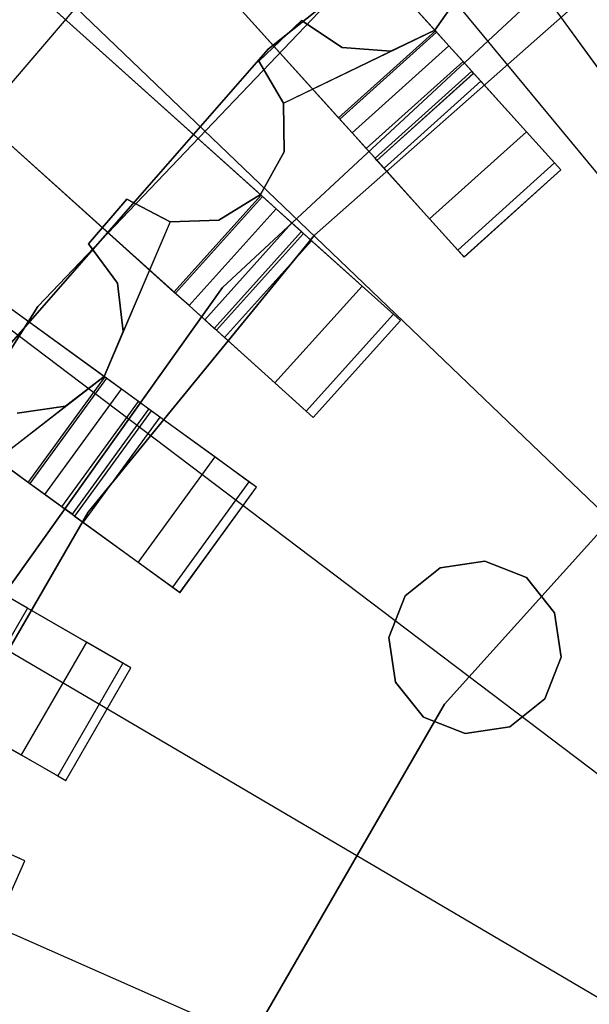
# Model space of a CAD drawing. Extents: x 0.4 to 55.5, y 0.4 to 55.5.
# Tile 39 of 103: x 25.735 to 26.391, y 28.811 to 29.946. Entities that reach past the tile are written whole.
import ezdxf

# ---------------------------------------------------------------- set-up
doc = ezdxf.new("R2010")
doc.units = 0
doc.header["$LTSCALE"] = 2.54
doc.layers.get('0').update_dxf_attribs({"color": 13, "linetype": 'CONTINUOUS'})

# ---------------------------------------------------------------- blocks, each defined once
blk = doc.blocks.new('M_STL')
at = {"color": 0}
for p, q in [((26.2151, 29.932, 31.52), (25.5526, 30.6677, 31.4843)), ((26.2151, 29.932, 31.52), (25.5526, 30.6677, 31.4843)), ((26.2136, 29.9336, 31.67), (25.5764, 30.6413, 31.6364)), ((26.2136, 29.9336, 31.67), (25.5764, 30.6413, 31.6364)), ((25.4411, 30.5674, 31.4843), (26.1036, 29.8316, 31.52)), ((25.4411, 30.5674, 31.4843), (26.1036, 29.8316, 31.52)), ((26.1021, 29.8332, 31.67), (25.4649, 30.5409, 31.6364)), ((26.1021, 29.8332, 31.67), (25.4649, 30.5409, 31.6364)), ((26.0144, 29.7424, 31.52), (25.2786, 30.4049, 31.4843)), ((26.0144, 29.7424, 31.52), (25.2786, 30.4049, 31.4843)), ((26.0128, 29.7439, 31.67), (25.3051, 30.3811, 31.6364)), ((26.0128, 29.7439, 31.67), (25.3051, 30.3811, 31.6364)), ((25.1783, 30.2934, 31.4843), (25.9141, 29.6309, 31.52)), ((25.1783, 30.2934, 31.4843), (25.9141, 29.6309, 31.52)), ((25.9124, 29.6324, 31.67), (25.2047, 30.2696, 31.6364)), ((25.9124, 29.6324, 31.67), (25.2047, 30.2696, 31.6364)), ((26.4067, 30.2202, 10.1551), (26.0209, 29.9125, 10.1551)), ((26.0209, 29.9125, 10.2551), (26.4067, 30.2202, 10.2551)), ((26.0209, 29.9125, 10.2551), (26.4067, 30.2202, 10.2551)), ((26.4067, 30.2202, 10.1551), (26.0209, 29.9125, 10.1551)), ((26.8161, 29.2648, 199.0052), (26.0502, 30.1933, 199.1905)), ((26.8161, 29.2648, 199.0052), (26.0502, 30.1933, 199.1905)), ((25.8347, 29.5329, 31.52), (25.0344, 30.1144, 31.4843)), ((25.8347, 29.5329, 31.52), (25.0344, 30.1144, 31.4843)), ((25.8329, 29.5343, 31.67), (25.0632, 30.0935, 31.6364)), ((25.8329, 29.5343, 31.67), (25.0632, 30.0935, 31.6364)), ((26.2131, 29.9344, 32.0291), (26.3244, 30.0931, 32.0291)), ((26.1277, 30.0061, 10.5551), (25.7558, 29.6158, 10.5551)), ((25.7558, 29.6158, 2.0551), (26.1277, 30.0061, 2.0551)), ((26.1277, 30.0061, 10.5551), (25.7558, 29.6158, 10.5551)), ((25.7558, 29.6158, 2.0551), (26.1277, 30.0061, 2.0551)), ((24.9462, 29.9931, 31.4843), (25.7465, 29.4116, 31.52)), ((24.9462, 29.9931, 31.4843), (25.7465, 29.4116, 31.52)), ((25.9685, 29.6376, 10.5551), (26.3537, 29.996, 10.5551)), ((26.3537, 29.996, 2.0551), (25.9685, 29.6376, 2.0551)), ((26.3537, 29.996, 2.0551), (25.9685, 29.6376, 2.0551)), ((25.9685, 29.6376, 10.5551), (26.3537, 29.996, 10.5551)), ((25.7447, 29.4129, 31.67), (24.975, 29.9721, 31.6364)), ((25.7447, 29.4129, 31.67), (24.975, 29.9721, 31.6364)), ((26.0744, 29.6979, 4.3696), (26.3831, 29.9714, 4.3696)), ((26.3831, 29.9714, 3.3696), (26.0744, 29.6979, 3.3696)), ((26.0744, 29.6979, 4.3696), (26.3831, 29.9714, 4.3696)), ((26.3831, 29.9714, 3.3696), (26.0744, 29.6979, 3.3696)), ((26.2131, 29.9344, 32.0291), (26.2452, 29.9806, 32.0291)), ((26.2452, 29.9806, 31.8291), (26.2131, 29.9344, 31.8291)), ((26.2452, 29.9806, 31.8291), (26.2131, 29.9344, 31.8291)), ((25.7993, 29.9605, 199.1905), (25.5771, 29.7002, 199.1905)), ((25.7993, 29.9605, 199.1905), (25.5771, 29.7002, 199.1905)), ((26.6678, 29.1272, 199.0052), (25.7993, 29.9605, 199.1905)), ((26.6678, 29.1272, 199.0052), (25.7993, 29.9605, 199.1905)), ((26.3505, 29.9597, 32.0291), (26.4387, 29.8384, 32.0291)), ((26.3505, 29.9597, 32.0291), (26.4387, 29.8384, 32.0291)), ((26.3578, 29.9498, 31.535), (26.4038, 29.8864, 31.5878)), ((26.3578, 29.9498, 31.535), (26.4038, 29.8864, 31.5878)), ((26.0101, 29.8987, 32.0291), (26.0595, 29.9453, 32.0291)), ((26.0595, 29.9453, 31.8291), (26.0101, 29.8987, 31.8291)), ((26.0595, 29.9453, 31.8291), (26.0101, 29.8987, 31.8291)), ((26.0101, 29.8987, 32.0291), (26.0595, 29.9453, 32.0291)), ((26.0595, 29.9453, 32.0291), (26.0595, 29.9453, 31.8291)), ((26.0595, 29.9453, 32.0291), (26.0595, 29.9453, 31.8291)), ((26.0595, 29.9453, 32.0291), (26.1063, 29.9142, 32.0291)), ((26.1063, 29.9142, 31.8291), (26.0595, 29.9453, 31.8291)), ((26.1063, 29.9142, 31.8291), (26.0595, 29.9453, 31.8291)), ((26.0595, 29.9453, 32.0291), (26.1063, 29.9142, 32.0291)), ((26.0386, 29.8502, 31.8291), (26.2131, 29.9344, 31.8291)), ((26.1021, 29.8332, 31.67), (26.2136, 29.9336, 31.67)), ((26.1021, 29.8332, 31.67), (26.2136, 29.9336, 31.67)), ((26.2151, 29.932, 31.52), (26.1036, 29.8316, 31.52)), ((26.2151, 29.932, 31.52), (26.1036, 29.8316, 31.52)), ((26.1624, 29.9102, 32.0291), (26.2131, 29.9344, 32.0291)), ((26.2131, 29.9344, 31.8291), (26.1624, 29.9102, 31.8291)), ((26.1624, 29.9102, 32.0291), (26.2131, 29.9344, 32.0291)), ((26.2131, 29.9344, 32.0291), (26.2131, 29.9344, 31.8291)), ((26.2131, 29.9344, 32.0291), (26.2131, 29.9344, 31.8291)), ((26.2293, 29.9161, 31.6746), (26.2136, 29.9336, 31.67)), ((26.2293, 29.9161, 31.6746), (26.2136, 29.9336, 31.67)), ((26.2659, 29.8754, 31.535), (26.2151, 29.932, 31.52)), ((26.2659, 29.8754, 31.535), (26.2151, 29.932, 31.52)), ((26.1063, 29.9142, 32.0291), (26.1063, 29.9142, 31.8291)), ((26.1063, 29.9142, 32.0291), (26.1063, 29.9142, 31.8291)), ((26.1063, 29.9142, 32.0291), (26.1624, 29.9102, 32.0291)), ((26.1624, 29.9102, 31.8291), (26.1063, 29.9142, 31.8291)), ((26.1624, 29.9102, 31.8291), (26.1063, 29.9142, 31.8291)), ((26.1063, 29.9142, 32.0291), (26.1624, 29.9102, 32.0291)), ((26.1178, 29.8158, 31.6746), (26.2293, 29.9161, 31.6746)), ((26.1178, 29.8158, 31.6746), (26.2293, 29.9161, 31.6746)), ((26.2455, 29.8982, 31.6909), (26.2293, 29.9161, 31.6746)), ((26.2455, 29.8982, 31.6909), (26.2293, 29.9161, 31.6746)), ((26.0209, 29.9125, 10.1551), (25.6962, 29.5409, 10.1551)), ((25.6962, 29.5409, 10.2551), (26.0209, 29.9125, 10.2551)), ((25.6962, 29.5409, 10.2551), (26.0209, 29.9125, 10.2551)), ((26.0209, 29.9125, 10.1551), (25.6962, 29.5409, 10.1551)), ((26.0209, 29.9125, 10.2551), (26.0209, 29.9125, 10.1551)), ((26.0209, 29.9125, 10.2551), (26.0209, 29.9125, 10.1551)), ((26.0386, 29.8502, 31.8291), (26.1624, 29.9102, 31.8291)), ((26.1624, 29.9102, 32.0291), (26.1624, 29.9102, 31.8291)), ((26.1624, 29.9102, 32.0291), (26.1624, 29.9102, 31.8291)), ((26.0386, 29.8502, 32.0291), (26.0101, 29.8987, 32.0291)), ((26.0101, 29.8987, 32.0291), (26.0101, 29.8987, 31.8291)), ((26.0101, 29.8987, 31.8291), (26.0386, 29.8502, 31.8291)), ((26.0101, 29.8987, 32.0291), (26.0101, 29.8987, 31.8291)), ((26.0101, 29.8987, 31.8291), (26.0386, 29.8502, 31.8291)), ((26.0386, 29.8502, 32.0291), (26.0101, 29.8987, 32.0291)), ((26.134, 29.7978, 31.6909), (26.2455, 29.8982, 31.6909)), ((26.134, 29.7978, 31.6909), (26.2455, 29.8982, 31.6909)), ((26.2555, 29.887, 31.716), (26.2455, 29.8982, 31.6909)), ((26.2555, 29.887, 31.716), (26.2455, 29.8982, 31.6909)), ((26.1441, 29.7866, 31.716), (26.2555, 29.887, 31.716)), ((26.1441, 29.7866, 31.716), (26.2555, 29.887, 31.716)), ((26.2577, 29.8846, 32.0291), (26.1462, 29.7842, 32.0291)), ((26.2577, 29.8846, 32.0291), (26.1462, 29.7842, 32.0291)), ((26.2577, 29.8845, 31.7412), (26.1463, 29.7842, 31.7412)), ((26.2577, 29.8845, 31.7412), (26.1463, 29.7842, 31.7412)), ((26.2577, 29.8845, 31.7412), (26.2555, 29.887, 31.716)), ((26.2577, 29.8845, 31.7412), (26.2555, 29.887, 31.716)), ((26.3581, 29.7731, 32.0291), (26.2577, 29.8846, 32.0291)), ((26.2577, 29.8846, 32.0291), (26.2577, 29.8845, 31.7412)), ((26.2577, 29.8846, 32.0291), (26.2577, 29.8845, 31.7412)), ((26.3581, 29.7731, 32.0291), (26.2577, 29.8846, 32.0291)), ((26.2659, 29.8754, 31.535), (26.1545, 29.7751, 31.535)), ((26.2659, 29.8754, 31.535), (26.1545, 29.7751, 31.535)), ((26.3184, 29.8172, 31.5878), (26.2659, 29.8754, 31.535)), ((26.3184, 29.8172, 31.5878), (26.2659, 29.8754, 31.535)), ((26.0393, 29.794, 32.0291), (26.0386, 29.8502, 32.0291)), ((26.0386, 29.8502, 32.0291), (26.0386, 29.8502, 31.8291)), ((26.0386, 29.8502, 31.8291), (26.0393, 29.794, 31.8291)), ((26.0386, 29.8502, 32.0291), (26.0386, 29.8502, 31.8291)), ((26.0386, 29.8502, 31.8291), (26.0393, 29.794, 31.8291)), ((26.0393, 29.794, 32.0291), (26.0386, 29.8502, 32.0291)), ((26.1178, 29.8158, 31.6746), (26.1021, 29.8332, 31.67)), ((26.1178, 29.8158, 31.6746), (26.1021, 29.8332, 31.67)), ((26.1036, 29.8316, 31.52), (26.1545, 29.7751, 31.535)), ((26.1036, 29.8316, 31.52), (26.1545, 29.7751, 31.535)), ((26.134, 29.7978, 31.6909), (26.1178, 29.8158, 31.6746)), ((26.134, 29.7978, 31.6909), (26.1178, 29.8158, 31.6746)), ((26.3184, 29.8172, 31.5878), (26.2069, 29.7168, 31.5878)), ((26.3184, 29.8172, 31.5878), (26.2069, 29.7168, 31.5878)), ((26.3508, 29.7812, 31.6689), (26.3184, 29.8172, 31.5878)), ((26.3508, 29.7812, 31.6689), (26.3184, 29.8172, 31.5878)), ((26.0122, 29.7447, 32.0291), (26.0393, 29.794, 32.0291)), ((26.0393, 29.794, 31.8291), (26.0122, 29.7447, 31.8291)), ((26.0393, 29.794, 31.8291), (26.0122, 29.7447, 31.8291)), ((26.0122, 29.7447, 32.0291), (26.0393, 29.794, 32.0291)), ((26.0393, 29.794, 32.0291), (26.0393, 29.794, 31.8291)), ((26.0393, 29.794, 32.0291), (26.0393, 29.794, 31.8291)), ((26.1441, 29.7866, 31.716), (26.134, 29.7978, 31.6909)), ((26.1441, 29.7866, 31.716), (26.134, 29.7978, 31.6909)), ((26.1463, 29.7842, 31.7412), (26.1441, 29.7866, 31.716)), ((26.1463, 29.7842, 31.7412), (26.1441, 29.7866, 31.716)), ((26.1462, 29.7842, 32.0291), (26.2466, 29.6727, 32.0291)), ((26.1462, 29.7842, 32.0291), (26.1463, 29.7842, 31.7412)), ((26.1462, 29.7842, 32.0291), (26.2466, 29.6727, 32.0291)), ((26.1462, 29.7842, 32.0291), (26.1463, 29.7842, 31.7412)), ((26.3508, 29.7812, 31.6689), (26.2393, 29.6808, 31.6689)), ((26.3508, 29.7812, 31.6689), (26.2393, 29.6808, 31.6689)), ((26.3581, 29.7731, 31.7441), (26.3508, 29.7812, 31.6689)), ((26.3581, 29.7731, 31.7441), (26.3508, 29.7812, 31.6689)), ((26.1545, 29.7751, 31.535), (26.2069, 29.7168, 31.5878)), ((26.1545, 29.7751, 31.535), (26.2069, 29.7168, 31.5878)), ((26.2466, 29.6727, 32.0291), (26.3581, 29.7731, 32.0291)), ((26.2466, 29.6728, 31.7441), (26.3581, 29.7731, 31.7441)), ((26.2466, 29.6727, 32.0291), (26.3581, 29.7731, 32.0291)), ((26.2466, 29.6728, 31.7441), (26.3581, 29.7731, 31.7441)), ((26.3581, 29.7731, 32.0291), (26.3581, 29.7731, 31.7441)), ((26.3581, 29.7731, 32.0291), (26.3581, 29.7731, 31.7441)), ((25.9124, 29.6324, 31.67), (26.0128, 29.7439, 31.67)), ((25.9124, 29.6324, 31.67), (26.0128, 29.7439, 31.67)), ((25.9643, 29.7153, 32.0291), (26.0122, 29.7447, 32.0291)), ((26.0122, 29.7447, 31.8291), (25.9643, 29.7153, 31.8291)), ((26.0122, 29.7447, 31.8291), (25.9643, 29.7153, 31.8291)), ((25.9643, 29.7153, 32.0291), (26.0122, 29.7447, 32.0291)), ((26.0122, 29.7447, 32.0291), (26.0122, 29.7447, 31.8291)), ((26.0122, 29.7447, 32.0291), (26.0122, 29.7447, 31.8291)), ((26.0302, 29.7282, 31.6746), (26.0128, 29.7439, 31.67)), ((26.0302, 29.7282, 31.6746), (26.0128, 29.7439, 31.67)), ((25.8141, 29.6879, 32.0291), (25.8583, 29.7395, 32.0291)), ((25.8583, 29.7395, 31.8291), (25.8141, 29.6879, 31.8291)), ((25.8583, 29.7395, 31.8291), (25.8141, 29.6879, 31.8291)), ((25.8141, 29.6879, 32.0291), (25.8583, 29.7395, 32.0291)), ((25.8583, 29.7395, 32.0291), (25.8583, 29.7395, 31.8291)), ((25.8583, 29.7395, 32.0291), (25.8583, 29.7395, 31.8291)), ((25.8583, 29.7395, 32.0291), (25.9081, 29.7134, 32.0291)), ((25.9081, 29.7134, 31.8291), (25.8583, 29.7395, 31.8291)), ((25.9081, 29.7134, 31.8291), (25.8583, 29.7395, 31.8291)), ((25.8583, 29.7395, 32.0291), (25.9081, 29.7134, 32.0291)), ((26.0144, 29.7424, 31.52), (25.9141, 29.6309, 31.52)), ((26.0144, 29.7424, 31.52), (25.9141, 29.6309, 31.52)), ((26.0709, 29.6915, 31.535), (26.0144, 29.7424, 31.52)), ((26.0709, 29.6915, 31.535), (26.0144, 29.7424, 31.52)), ((25.9299, 29.6167, 31.6746), (26.0302, 29.7282, 31.6746)), ((25.9299, 29.6167, 31.6746), (26.0302, 29.7282, 31.6746)), ((26.0482, 29.712, 31.6909), (26.0302, 29.7282, 31.6746)), ((26.0482, 29.712, 31.6909), (26.0302, 29.7282, 31.6746)), ((25.9081, 29.7134, 32.0291), (25.8323, 29.535, 32.0291)), ((25.9081, 29.7134, 32.0291), (25.8541, 29.5868, 32.0291)), ((25.9081, 29.7134, 32.0291), (25.9643, 29.7153, 32.0291)), ((25.9643, 29.7153, 31.8291), (25.9081, 29.7134, 31.8291)), ((25.9643, 29.7153, 31.8291), (25.9081, 29.7134, 31.8291)), ((25.9081, 29.7134, 32.0291), (25.9643, 29.7153, 32.0291)), ((25.9081, 29.7134, 32.0291), (25.9081, 29.7134, 31.8291)), ((25.9081, 29.7134, 32.0291), (25.9081, 29.7134, 31.8291)), ((25.9479, 29.6005, 31.6909), (26.0482, 29.712, 31.6909)), ((25.9479, 29.6005, 31.6909), (26.0482, 29.712, 31.6909)), ((25.9643, 29.7153, 32.0291), (25.9643, 29.7153, 31.8291)), ((25.9643, 29.7153, 32.0291), (25.9643, 29.7153, 31.8291)), ((26.0594, 29.702, 31.716), (26.0482, 29.712, 31.6909)), ((26.0594, 29.702, 31.716), (26.0482, 29.712, 31.6909)), ((26.2069, 29.7168, 31.5878), (26.2393, 29.6808, 31.6689)), ((26.2069, 29.7168, 31.5878), (26.2393, 29.6808, 31.6689)), ((26.5365, 28.9734, 199.0052), (25.5771, 29.7002, 199.1905)), ((26.5365, 28.9734, 199.0052), (25.5771, 29.7002, 199.1905)), ((25.8136, 29.3785, 4.3696), (26.0744, 29.6979, 4.3696)), ((26.0744, 29.6979, 3.3696), (25.8136, 29.3785, 3.3696)), ((25.8136, 29.3785, 4.3696), (26.0744, 29.6979, 4.3696)), ((26.0744, 29.6979, 3.3696), (25.8136, 29.3785, 3.3696)), ((25.959, 29.5905, 31.716), (26.0594, 29.702, 31.716)), ((25.959, 29.5905, 31.716), (26.0594, 29.702, 31.716)), ((26.0618, 29.6998, 32.0291), (25.9614, 29.5883, 32.0291)), ((26.0618, 29.6998, 32.0291), (25.9614, 29.5883, 32.0291)), ((26.0618, 29.6997, 31.7412), (25.9615, 29.5883, 31.7412)), ((26.0618, 29.6997, 31.7412), (25.9615, 29.5883, 31.7412)), ((26.0618, 29.6997, 31.7412), (26.0594, 29.702, 31.716)), ((26.0618, 29.6997, 31.7412), (26.0594, 29.702, 31.716)), ((26.1733, 29.5994, 32.0291), (26.0618, 29.6998, 32.0291)), ((26.0618, 29.6998, 32.0291), (26.0618, 29.6997, 31.7412)), ((26.0618, 29.6998, 32.0291), (26.0618, 29.6997, 31.7412)), ((26.1733, 29.5994, 32.0291), (26.0618, 29.6998, 32.0291)), ((26.0744, 29.6979, 4.3696), (26.0744, 29.6979, 3.3696)), ((26.0744, 29.6979, 4.3696), (26.0744, 29.6979, 3.3696)), ((25.8474, 29.6426, 32.0291), (25.8141, 29.6879, 32.0291)), ((25.8141, 29.6879, 32.0291), (25.8141, 29.6879, 31.8291)), ((25.8141, 29.6879, 31.8291), (25.8474, 29.6426, 31.8291)), ((25.8141, 29.6879, 32.0291), (25.8141, 29.6879, 31.8291)), ((25.8141, 29.6879, 31.8291), (25.8474, 29.6426, 31.8291)), ((25.8474, 29.6426, 32.0291), (25.8141, 29.6879, 32.0291)), ((26.0709, 29.6915, 31.535), (25.9706, 29.5801, 31.535)), ((26.0709, 29.6915, 31.535), (25.9706, 29.5801, 31.535)), ((26.1292, 29.6391, 31.5878), (26.0709, 29.6915, 31.535)), ((26.1292, 29.6391, 31.5878), (26.0709, 29.6915, 31.535)), ((26.2393, 29.6808, 31.6689), (26.2466, 29.6728, 31.7441)), ((26.2393, 29.6808, 31.6689), (26.2466, 29.6728, 31.7441)), ((26.2466, 29.6728, 31.7441), (26.2466, 29.6727, 32.0291)), ((26.2466, 29.6728, 31.7441), (26.2466, 29.6727, 32.0291)), ((25.8541, 29.5868, 32.0291), (25.8474, 29.6426, 32.0291)), ((25.8474, 29.6426, 32.0291), (25.8474, 29.6426, 31.8291)), ((25.8474, 29.6426, 31.8291), (25.8541, 29.5868, 31.8291)), ((25.8474, 29.6426, 32.0291), (25.8474, 29.6426, 31.8291)), ((25.8474, 29.6426, 31.8291), (25.8541, 29.5868, 31.8291)), ((25.8541, 29.5868, 32.0291), (25.8474, 29.6426, 32.0291)), ((25.6634, 29.2091, 10.5551), (25.9685, 29.6376, 10.5551)), ((25.9685, 29.6376, 2.0551), (25.6634, 29.2091, 2.0551)), ((25.9685, 29.6376, 2.0551), (25.6634, 29.2091, 2.0551)), ((25.6634, 29.2091, 10.5551), (25.9685, 29.6376, 10.5551)), ((25.9299, 29.6167, 31.6746), (25.9124, 29.6324, 31.67)), ((25.9299, 29.6167, 31.6746), (25.9124, 29.6324, 31.67)), ((25.9141, 29.6309, 31.52), (25.9706, 29.5801, 31.535)), ((25.9141, 29.6309, 31.52), (25.9706, 29.5801, 31.535)), ((25.9685, 29.6376, 2.0551), (25.9685, 29.6376, 10.5551)), ((25.9685, 29.6376, 2.0551), (25.9685, 29.6376, 10.5551)), ((26.1292, 29.6391, 31.5878), (26.0288, 29.5276, 31.5878)), ((26.1292, 29.6391, 31.5878), (26.0288, 29.5276, 31.5878)), ((26.1652, 29.6067, 31.6689), (26.1292, 29.6391, 31.5878)), ((26.1652, 29.6067, 31.6689), (26.1292, 29.6391, 31.5878)), ((25.7558, 29.6158, 10.5551), (25.4672, 29.1605, 10.5551)), ((25.4672, 29.1605, 2.0551), (25.7558, 29.6158, 2.0551)), ((25.7558, 29.6158, 10.5551), (25.4672, 29.1605, 10.5551)), ((25.4672, 29.1605, 2.0551), (25.7558, 29.6158, 2.0551)), ((25.7558, 29.6158, 10.5551), (25.7558, 29.6158, 2.0551)), ((25.7558, 29.6158, 10.5551), (25.7558, 29.6158, 2.0551)), ((25.9479, 29.6005, 31.6909), (25.9299, 29.6167, 31.6746)), ((25.9479, 29.6005, 31.6909), (25.9299, 29.6167, 31.6746)), ((26.1652, 29.6067, 31.6689), (26.0648, 29.4952, 31.6689)), ((26.1652, 29.6067, 31.6689), (26.0648, 29.4952, 31.6689)), ((26.1733, 29.5994, 31.7441), (26.1652, 29.6067, 31.6689)), ((26.1733, 29.5994, 31.7441), (26.1652, 29.6067, 31.6689)), ((25.959, 29.5905, 31.716), (25.9479, 29.6005, 31.6909)), ((25.959, 29.5905, 31.716), (25.9479, 29.6005, 31.6909)), ((26.0729, 29.4879, 32.0291), (26.1733, 29.5994, 32.0291)), ((26.0729, 29.4879, 31.7441), (26.1733, 29.5994, 31.7441)), ((26.0729, 29.4879, 32.0291), (26.1733, 29.5994, 32.0291)), ((26.0729, 29.4879, 31.7441), (26.1733, 29.5994, 31.7441)), ((26.1733, 29.5994, 32.0291), (26.1733, 29.5994, 31.7441)), ((26.1733, 29.5994, 32.0291), (26.1733, 29.5994, 31.7441)), ((25.8323, 29.535, 32.0291), (25.8541, 29.5868, 32.0291)), ((25.8541, 29.5868, 31.8291), (25.8323, 29.535, 31.8291)), ((25.8541, 29.5868, 31.8291), (25.8323, 29.535, 31.8291)), ((25.8541, 29.5868, 32.0291), (25.8541, 29.5868, 31.8291)), ((25.8541, 29.5868, 32.0291), (25.8541, 29.5868, 31.8291)), ((25.9615, 29.5883, 31.7412), (25.959, 29.5905, 31.716)), ((25.9615, 29.5883, 31.7412), (25.959, 29.5905, 31.716)), ((25.9614, 29.5883, 32.0291), (26.0729, 29.4879, 32.0291)), ((25.9614, 29.5883, 32.0291), (25.9615, 29.5883, 31.7412)), ((25.9614, 29.5883, 32.0291), (26.0729, 29.4879, 32.0291)), ((25.9614, 29.5883, 32.0291), (25.9615, 29.5883, 31.7412)), ((25.9706, 29.5801, 31.535), (26.0288, 29.5276, 31.5878)), ((25.9706, 29.5801, 31.535), (26.0288, 29.5276, 31.5878)), ((25.6791, 29.4163, 31.8291), (25.8323, 29.535, 31.8291)), ((25.7447, 29.4129, 31.67), (25.8329, 29.5343, 31.67)), ((25.7447, 29.4129, 31.67), (25.8329, 29.5343, 31.67)), ((25.8347, 29.5329, 31.52), (25.7465, 29.4116, 31.52)), ((25.8347, 29.5329, 31.52), (25.7465, 29.4116, 31.52)), ((25.7877, 29.5007, 32.0291), (25.8323, 29.535, 32.0291)), ((25.8323, 29.535, 31.8291), (25.7877, 29.5007, 31.8291)), ((25.7877, 29.5007, 32.0291), (25.8323, 29.535, 32.0291)), ((25.8323, 29.535, 32.0291), (25.8323, 29.535, 31.8291)), ((25.8323, 29.535, 32.0291), (25.8323, 29.535, 31.8291)), ((25.8519, 29.5204, 31.6746), (25.8329, 29.5343, 31.67)), ((25.8519, 29.5204, 31.6746), (25.8329, 29.5343, 31.67)), ((25.8962, 29.4882, 31.535), (25.8347, 29.5329, 31.52)), ((25.8962, 29.4882, 31.535), (25.8347, 29.5329, 31.52)), ((26.0288, 29.5276, 31.5878), (26.0648, 29.4952, 31.6689)), ((26.0288, 29.5276, 31.5878), (26.0648, 29.4952, 31.6689)), ((25.7637, 29.3991, 31.6746), (25.8519, 29.5204, 31.6746)), ((25.7637, 29.3991, 31.6746), (25.8519, 29.5204, 31.6746)), ((25.8715, 29.5062, 31.6909), (25.8519, 29.5204, 31.6746)), ((25.8715, 29.5062, 31.6909), (25.8519, 29.5204, 31.6746)), ((25.7833, 29.3849, 31.6909), (25.8715, 29.5062, 31.6909)), ((25.7833, 29.3849, 31.6909), (25.8715, 29.5062, 31.6909)), ((25.8836, 29.4974, 31.716), (25.8715, 29.5062, 31.6909)), ((25.8836, 29.4974, 31.716), (25.8715, 29.5062, 31.6909)), ((25.6791, 29.4163, 31.8291), (25.7877, 29.5007, 31.8291)), ((25.732, 29.4929, 32.0291), (25.7877, 29.5007, 32.0291)), ((25.7877, 29.5007, 31.8291), (25.732, 29.4929, 31.8291)), ((25.7877, 29.5007, 31.8291), (25.732, 29.4929, 31.8291)), ((25.732, 29.4929, 32.0291), (25.7877, 29.5007, 32.0291)), ((25.7877, 29.5007, 32.0291), (25.7877, 29.5007, 31.8291)), ((25.7877, 29.5007, 32.0291), (25.7877, 29.5007, 31.8291)), ((25.7955, 29.3761, 31.716), (25.8836, 29.4974, 31.716)), ((25.7955, 29.3761, 31.716), (25.8836, 29.4974, 31.716)), ((25.8863, 29.4955, 32.0291), (25.7981, 29.3741, 32.0291)), ((25.8863, 29.4955, 32.0291), (25.7981, 29.3741, 32.0291)), ((25.8863, 29.4955, 31.7412), (25.7981, 29.3741, 31.7412)), ((25.8863, 29.4955, 31.7412), (25.7981, 29.3741, 31.7412)), ((25.8863, 29.4955, 31.7412), (25.8836, 29.4974, 31.716)), ((25.8863, 29.4955, 31.7412), (25.8836, 29.4974, 31.716)), ((26.0076, 29.4073, 32.0291), (25.8863, 29.4955, 32.0291)), ((25.8863, 29.4955, 32.0291), (25.8863, 29.4955, 31.7412)), ((25.8863, 29.4955, 32.0291), (25.8863, 29.4955, 31.7412)), ((26.0076, 29.4073, 32.0291), (25.8863, 29.4955, 32.0291)), ((26.0648, 29.4952, 31.6689), (26.0729, 29.4879, 31.7441)), ((26.0648, 29.4952, 31.6689), (26.0729, 29.4879, 31.7441)), ((25.8962, 29.4882, 31.535), (25.8081, 29.3669, 31.535)), ((25.8962, 29.4882, 31.535), (25.8081, 29.3669, 31.535)), ((25.9596, 29.4422, 31.5878), (25.8962, 29.4882, 31.535)), ((25.9596, 29.4422, 31.5878), (25.8962, 29.4882, 31.535)), ((26.0729, 29.4879, 31.7441), (26.0729, 29.4879, 32.0291)), ((26.0729, 29.4879, 31.7441), (26.0729, 29.4879, 32.0291)), ((26.2241, 29.1574, 10.7551), (26.5178, 29.4836, 10.7551)), ((26.5178, 29.4836, 10.5551), (26.2241, 29.1574, 10.5551)), ((26.5178, 29.4836, 10.5551), (26.2241, 29.1574, 10.5551)), ((26.2241, 29.1574, 10.7551), (26.5178, 29.4836, 10.7551)), ((25.9596, 29.4422, 31.5878), (25.8714, 29.3208, 31.5878)), ((25.9596, 29.4422, 31.5878), (25.8714, 29.3208, 31.5878)), ((25.9988, 29.4137, 31.6689), (25.9596, 29.4422, 31.5878)), ((25.9988, 29.4137, 31.6689), (25.9596, 29.4422, 31.5878)), ((26.4239, 28.8053, 199.0052), (25.3867, 29.4158, 199.1905)), ((26.4239, 28.8053, 199.0052), (25.3867, 29.4158, 199.1905)), ((25.9988, 29.4137, 31.6689), (25.9107, 29.2923, 31.6689)), ((25.9988, 29.4137, 31.6689), (25.9107, 29.2923, 31.6689)), ((26.0076, 29.4073, 31.7441), (25.9988, 29.4137, 31.6689)), ((26.0076, 29.4073, 31.7441), (25.9988, 29.4137, 31.6689)), ((25.7637, 29.3991, 31.6746), (25.7447, 29.4129, 31.67)), ((25.7637, 29.3991, 31.6746), (25.7447, 29.4129, 31.67)), ((25.7465, 29.4116, 31.52), (25.8081, 29.3669, 31.535)), ((25.7465, 29.4116, 31.52), (25.8081, 29.3669, 31.535)), ((25.9194, 29.286, 31.7441), (26.0076, 29.4073, 31.7441)), ((25.9194, 29.286, 31.7441), (26.0076, 29.4073, 31.7441)), ((25.9195, 29.286, 32.0291), (26.0076, 29.4073, 32.0291)), ((25.9195, 29.286, 32.0291), (26.0076, 29.4073, 32.0291)), ((26.0076, 29.4073, 32.0291), (26.0076, 29.4073, 31.7441)), ((26.0076, 29.4073, 32.0291), (26.0076, 29.4073, 31.7441)), ((25.7833, 29.3849, 31.6909), (25.7637, 29.3991, 31.6746)), ((25.7833, 29.3849, 31.6909), (25.7637, 29.3991, 31.6746)), ((25.7955, 29.3761, 31.716), (25.7833, 29.3849, 31.6909)), ((25.7955, 29.3761, 31.716), (25.7833, 29.3849, 31.6909)), ((25.6074, 29.0213, 4.3696), (25.8136, 29.3785, 4.3696)), ((25.8136, 29.3785, 3.3696), (25.6074, 29.0213, 3.3696)), ((25.6074, 29.0213, 4.3696), (25.8136, 29.3785, 4.3696)), ((25.8136, 29.3785, 3.3696), (25.6074, 29.0213, 3.3696)), ((25.7981, 29.3741, 31.7412), (25.7955, 29.3761, 31.716)), ((25.7981, 29.3741, 31.7412), (25.7955, 29.3761, 31.716)), ((25.7981, 29.3741, 32.0291), (25.9195, 29.286, 32.0291)), ((25.7981, 29.3741, 32.0291), (25.7981, 29.3741, 31.7412)), ((25.7981, 29.3741, 32.0291), (25.9195, 29.286, 32.0291)), ((25.7981, 29.3741, 32.0291), (25.7981, 29.3741, 31.7412)), ((25.8136, 29.3785, 4.3696), (25.8136, 29.3785, 3.3696)), ((25.8136, 29.3785, 4.3696), (25.8136, 29.3785, 3.3696)), ((25.8081, 29.3669, 31.535), (25.8714, 29.3208, 31.5878)), ((25.8081, 29.3669, 31.535), (25.8714, 29.3208, 31.5878)), ((25.8714, 29.3208, 31.5878), (25.9107, 29.2923, 31.6689)), ((25.8714, 29.3208, 31.5878), (25.9107, 29.2923, 31.6689)), ((26.2193, 29.3143, 31.8291), (26.1788, 29.2821, 31.8291)), ((26.1788, 29.2821, 32.0291), (26.2193, 29.3143, 32.0291)), ((26.1788, 29.2821, 32.0291), (26.2193, 29.3143, 32.0291)), ((26.2193, 29.3143, 31.8291), (26.1788, 29.2821, 31.8291)), ((26.2705, 29.322, 31.8291), (26.2193, 29.3143, 31.8291)), ((26.2193, 29.3143, 32.0291), (26.2705, 29.322, 32.0291)), ((26.2193, 29.3143, 32.0291), (26.2705, 29.322, 32.0291)), ((26.2705, 29.322, 31.8291), (26.2193, 29.3143, 31.8291)), ((26.2193, 29.3143, 32.0291), (26.2193, 29.3143, 31.8291)), ((26.2193, 29.3143, 32.0291), (26.2193, 29.3143, 31.8291)), ((26.3186, 29.3031, 31.8291), (26.2705, 29.322, 31.8291)), ((26.2705, 29.322, 32.0291), (26.3186, 29.3031, 32.0291)), ((26.2705, 29.322, 32.0291), (26.3186, 29.3031, 32.0291)), ((26.2705, 29.322, 32.0291), (26.2705, 29.322, 31.8291)), ((26.3186, 29.3031, 31.8291), (26.2705, 29.322, 31.8291)), ((26.2705, 29.322, 32.0291), (26.2705, 29.322, 31.8291)), ((25.7437, 29.2678, 31.535), (25.6779, 29.3058, 31.52)), ((25.7437, 29.2678, 31.535), (25.6779, 29.3058, 31.52)), ((26.3509, 29.2626, 31.8291), (26.3186, 29.3031, 31.8291)), ((26.3186, 29.3031, 32.0291), (26.3509, 29.2626, 32.0291)), ((26.3186, 29.3031, 31.8291), (26.3186, 29.3031, 32.0291)), ((26.3186, 29.3031, 32.0291), (26.3509, 29.2626, 32.0291)), ((26.3186, 29.3031, 31.8291), (26.3186, 29.3031, 32.0291)), ((26.3509, 29.2626, 31.8291), (26.3186, 29.3031, 31.8291)), ((25.9107, 29.2923, 31.6689), (25.9194, 29.286, 31.7441)), ((25.9107, 29.2923, 31.6689), (25.9194, 29.286, 31.7441)), ((25.9194, 29.286, 31.7441), (25.9195, 29.286, 32.0291)), ((25.9194, 29.286, 31.7441), (25.9195, 29.286, 32.0291)), ((26.1788, 29.2821, 31.8291), (26.1599, 29.2339, 31.8291)), ((26.1599, 29.2339, 32.0291), (26.1788, 29.2821, 32.0291)), ((26.1599, 29.2339, 32.0291), (26.1788, 29.2821, 32.0291)), ((26.1788, 29.2821, 31.8291), (26.1599, 29.2339, 31.8291)), ((26.1788, 29.2821, 32.0291), (26.1788, 29.2821, 31.8291)), ((26.1788, 29.2821, 32.0291), (26.1788, 29.2821, 31.8291)), ((25.7437, 29.2678, 31.535), (25.6687, 29.1379, 31.535)), ((25.7437, 29.2678, 31.535), (25.6687, 29.1379, 31.535)), ((25.863, 29.199, 32.0291), (25.7331, 29.274, 32.0291)), ((25.863, 29.199, 32.0291), (25.7331, 29.274, 32.0291)), ((25.8116, 29.2286, 31.5878), (25.7437, 29.2678, 31.535)), ((25.8116, 29.2286, 31.5878), (25.7437, 29.2678, 31.535)), ((26.3586, 29.2115, 31.8291), (26.3509, 29.2626, 31.8291)), ((26.3509, 29.2626, 32.0291), (26.3586, 29.2115, 32.0291)), ((26.3509, 29.2626, 32.0291), (26.3586, 29.2115, 32.0291)), ((26.3509, 29.2626, 32.0291), (26.3509, 29.2626, 31.8291)), ((26.3586, 29.2115, 31.8291), (26.3509, 29.2626, 31.8291)), ((26.3509, 29.2626, 32.0291), (26.3509, 29.2626, 31.8291)), ((26.1599, 29.2339, 31.8291), (26.1676, 29.1827, 31.8291)), ((26.1676, 29.1827, 32.0291), (26.1599, 29.2339, 32.0291)), ((26.1599, 29.2339, 32.0291), (26.1599, 29.2339, 31.8291)), ((26.1599, 29.2339, 32.0291), (26.1599, 29.2339, 31.8291)), ((26.1676, 29.1827, 32.0291), (26.1599, 29.2339, 32.0291)), ((26.1599, 29.2339, 31.8291), (26.1676, 29.1827, 31.8291)), ((25.8116, 29.2286, 31.5878), (25.7366, 29.0987, 31.5878)), ((25.8116, 29.2286, 31.5878), (25.7366, 29.0987, 31.5878)), ((25.8536, 29.2044, 31.6689), (25.8116, 29.2286, 31.5878)), ((25.8536, 29.2044, 31.6689), (25.8116, 29.2286, 31.5878)), ((26.3397, 29.1633, 31.8291), (26.3586, 29.2115, 31.8291)), ((26.3586, 29.2115, 32.0291), (26.3397, 29.1633, 32.0291)), ((26.3586, 29.2115, 32.0291), (26.3397, 29.1633, 32.0291)), ((26.3397, 29.1633, 31.8291), (26.3586, 29.2115, 31.8291)), ((26.3586, 29.2115, 32.0291), (26.3586, 29.2115, 31.8291)), ((26.3586, 29.2115, 32.0291), (26.3586, 29.2115, 31.8291)), ((25.8536, 29.2044, 31.6689), (25.7786, 29.0745, 31.6689)), ((25.8536, 29.2044, 31.6689), (25.7786, 29.0745, 31.6689)), ((25.7879, 29.0691, 31.7441), (25.8629, 29.199, 31.7441)), ((25.7879, 29.0691, 31.7441), (25.8629, 29.199, 31.7441)), ((25.788, 29.0691, 32.0291), (25.863, 29.199, 32.0291)), ((25.788, 29.0691, 32.0291), (25.863, 29.199, 32.0291)), ((25.8629, 29.199, 31.7441), (25.8536, 29.2044, 31.6689)), ((25.8629, 29.199, 31.7441), (25.8536, 29.2044, 31.6689)), ((25.863, 29.199, 32.0291), (25.8629, 29.199, 31.7441)), ((25.863, 29.199, 32.0291), (25.8629, 29.199, 31.7441)), ((26.1676, 29.1827, 31.8291), (26.1999, 29.1422, 31.8291)), ((26.1999, 29.1422, 32.0291), (26.1676, 29.1827, 32.0291)), ((26.1676, 29.1827, 32.0291), (26.1676, 29.1827, 31.8291)), ((26.1676, 29.1827, 32.0291), (26.1676, 29.1827, 31.8291)), ((26.1999, 29.1422, 32.0291), (26.1676, 29.1827, 32.0291)), ((26.1676, 29.1827, 31.8291), (26.1999, 29.1422, 31.8291)), ((26.0046, 28.7771, 10.7551), (26.2241, 29.1574, 10.7551)), ((26.2241, 29.1574, 10.5551), (26.0046, 28.7771, 10.5551)), ((26.2241, 29.1574, 10.5551), (26.0046, 28.7771, 10.5551)), ((26.0046, 28.7771, 10.7551), (26.2241, 29.1574, 10.7551)), ((26.2241, 29.1574, 10.5551), (26.2241, 29.1574, 10.7551)), ((26.2241, 29.1574, 10.5551), (26.2241, 29.1574, 10.7551)), ((26.2992, 29.131, 31.8291), (26.3397, 29.1633, 31.8291)), ((26.3397, 29.1633, 32.0291), (26.2992, 29.131, 32.0291)), ((26.3397, 29.1633, 32.0291), (26.2992, 29.131, 32.0291)), ((26.2992, 29.131, 31.8291), (26.3397, 29.1633, 31.8291)), ((26.3397, 29.1633, 32.0291), (26.3397, 29.1633, 31.8291)), ((26.3397, 29.1633, 32.0291), (26.3397, 29.1633, 31.8291)), ((25.6581, 29.1441, 32.0291), (25.788, 29.0691, 32.0291)), ((25.6581, 29.1441, 32.0291), (25.788, 29.0691, 32.0291)), ((26.1999, 29.1422, 31.8291), (26.2481, 29.1233, 31.8291)), ((26.2481, 29.1233, 32.0291), (26.1999, 29.1422, 32.0291)), ((26.1999, 29.1422, 32.0291), (26.1999, 29.1422, 31.8291)), ((26.1999, 29.1422, 32.0291), (26.1999, 29.1422, 31.8291)), ((26.2481, 29.1233, 32.0291), (26.1999, 29.1422, 32.0291)), ((26.1999, 29.1422, 31.8291), (26.2481, 29.1233, 31.8291)), ((25.6687, 29.1379, 31.535), (25.7366, 29.0987, 31.5878)), ((25.6687, 29.1379, 31.535), (25.7366, 29.0987, 31.5878)), ((26.2481, 29.1233, 31.8291), (26.2992, 29.131, 31.8291)), ((26.2992, 29.131, 32.0291), (26.2481, 29.1233, 32.0291)), ((26.2992, 29.131, 32.0291), (26.2481, 29.1233, 32.0291)), ((26.2481, 29.1233, 31.8291), (26.2992, 29.131, 31.8291)), ((26.2992, 29.131, 32.0291), (26.2992, 29.131, 31.8291)), ((26.2992, 29.131, 32.0291), (26.2992, 29.131, 31.8291)), ((26.2481, 29.1233, 32.0291), (26.2481, 29.1233, 31.8291)), ((26.2481, 29.1233, 32.0291), (26.2481, 29.1233, 31.8291)), ((26.3316, 28.6253, 199.0052), (25.2305, 29.1113, 199.1905)), ((26.3316, 28.6253, 199.0052), (25.2305, 29.1113, 199.1905)), ((25.7366, 29.0987, 31.5878), (25.7786, 29.0745, 31.6689)), ((25.7366, 29.0987, 31.5878), (25.7786, 29.0745, 31.6689)), ((25.7786, 29.0745, 31.6689), (25.7879, 29.0691, 31.7441)), ((25.7786, 29.0745, 31.6689), (25.7879, 29.0691, 31.7441)), ((25.7879, 29.0691, 31.7441), (25.788, 29.0691, 32.0291)), ((25.7879, 29.0691, 31.7441), (25.788, 29.0691, 32.0291)), ((25.7409, 28.9766, 32.0291), (25.6039, 29.0377, 32.0291)), ((25.7409, 28.9766, 32.0291), (25.6039, 29.0377, 32.0291)), ((25.6798, 28.8396, 31.7441), (25.7409, 28.9767, 31.7441)), ((25.6798, 28.8396, 31.7441), (25.7409, 28.9767, 31.7441)), ((25.6799, 28.8396, 32.0291), (25.7409, 28.9766, 32.0291)), ((25.6799, 28.8396, 32.0291), (25.7409, 28.9766, 32.0291)), ((25.7409, 28.9767, 31.7441), (25.7309, 28.9811, 31.6689)), ((25.7409, 28.9767, 31.7441), (25.7309, 28.9811, 31.6689)), ((25.7409, 28.9766, 32.0291), (25.7409, 28.9767, 31.7441)), ((25.7409, 28.9766, 32.0291), (25.7409, 28.9767, 31.7441))]:
    blk.add_line(p, q, dxfattribs=at)

msp = doc.modelspace()

# ---------------------------------------------------------------- block references
at = {"color": 0}
msp.add_blockref('M_STL', (0, 0), dxfattribs=at)

doc.saveas('drawing.dxf')
